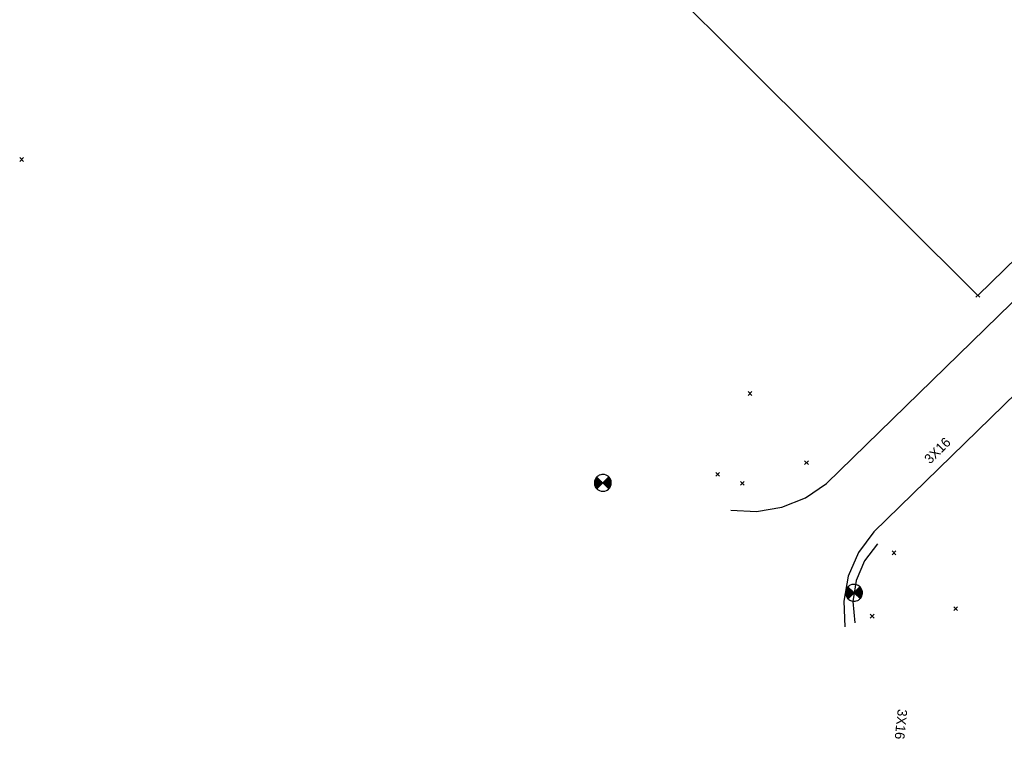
# Model space of a CAD drawing. Extents: x 1616800 to 1632437, y 2248456 to 2251974.
# Tile 34 of 256: x 1617381 to 1617483, y 2251485 to 2251559. Entities that reach past the tile are written whole.
import ezdxf
from ezdxf.enums import TextEntityAlignment as Align

# ---------------------------------------------------------------- set-up
doc = ezdxf.new("R2010")
doc.units = 0
doc.header["$LTSCALE"] = 2
doc.header["$PDMODE"] = 3
doc.header["$PDSIZE"] = 0.2
doc.linetypes.add('CHEMIN', pattern=[1.5, 1, -0.5])
doc.linetypes.add('CONTINU', pattern=[0])
doc.layers.get('0').update_dxf_attribs({"linetype": 'CONTINUOUS'})
for name, color, linetype in [('03-PAP-EU TEXTE POUR 2000°', 1, 'CONTINUOUS'), ('X-PTS TOPO-TEXTE TOPOALT', 8, 'CONTINUOUS'), ('X-PTS TOPO-TOPOPOINT', 8, 'CONTINUOUS'), ('Y - FDP TOPO-LIMITES_97191', 8, 'CONTINU'), ('Y-FDP TOPO-TOP_VOIRIE', 8, 'CHEMIN'), ('Y-RESEAU EXISTANT FDP-TOP_ECLAIRAGE', 6, 'CONTINUOUS')]:
    doc.layers.add(name, color=color, linetype=linetype)
doc.styles.add('CJSTYLE21_0', font='XT', dxfattribs={"height": 1})
doc.styles.get("Standard").update_dxf_attribs({"font": 'arial.ttf'})

# ---------------------------------------------------------------- blocks, each defined once
blk = doc.blocks.new('CJSYMB95_0_0')
at = {"color": 0, "linetype": 'CONTINU'}
blk.add_line((0, 0.875), (0, -0.875), dxfattribs=at)
for points in [[(-0.875, 0), (0.875, 0), (0.875, 0.027344), (0.875, 0.054688), (0.875, 0.082031), (0.847656, 0.21875), (0.820312, 0.300781), (0.738281, 0.464844), (0.683594, 0.546875), (0.65625, 0.574219), (0.574219, 0.65625), (0.546875, 0.683594), (0.464844, 0.738281), (0.300781, 0.820312), (0.21875, 0.847656), (0.082031, 0.875), (0.054688, 0.875), (0.027344, 0.875), (0, 0.875), (-0.027344, 0.875), (-0.054688, 0.875), (-0.082031, 0.875), (-0.21875, 0.847656), (-0.300781, 0.820312), (-0.464844, 0.738281), (-0.546875, 0.683594), (-0.574219, 0.65625), (-0.65625, 0.574219), (-0.683594, 0.546875), (-0.738281, 0.464844), (-0.820312, 0.300781), (-0.847656, 0.21875), (-0.875, 0.082031), (-0.875, 0.054688), (-0.875, 0.027344), (-0.875, 0), (-0.875, -0.027344), (-0.875, -0.054688), (-0.875, -0.082031), (-0.847656, -0.21875), (-0.820312, -0.300781), (-0.738281, -0.464844), (-0.683594, -0.546875), (-0.65625, -0.574219), (-0.574219, -0.65625), (-0.546875, -0.683594), (-0.464844, -0.738281), (-0.300781, -0.820312), (-0.21875, -0.847656), (-0.082031, -0.875), (-0.054688, -0.875), (-0.027344, -0.875), (0, -0.875), (0.027344, -0.875), (0.054688, -0.875), (0.082031, -0.875), (0.21875, -0.847656), (0.300781, -0.820312), (0.464844, -0.738281), (0.546875, -0.683594), (0.574219, -0.65625), (0.65625, -0.574219), (0.683594, -0.546875), (0.738281, -0.464844), (0.820312, -0.300781), (0.847656, -0.21875), (0.875, -0.082031), (0.875, -0.054688), (0.875, -0.027344), (0.875, 0), (0.875, 0)], [(-0.820312, 0), (-0.820312, -0.027344), (-0.820312, -0.054688), (-0.820312, -0.082031), (-0.792969, -0.21875), (-0.765625, -0.300781), (-0.738281, -0.355469), (-0.710938, -0.410156), (-0.65625, -0.492188), (-0.492188, -0.65625), (-0.410156, -0.710938), (-0.355469, -0.738281), (-0.300781, -0.765625), (-0.21875, -0.792969), (-0.082031, -0.820312), (-0.054688, -0.820312), (-0.027344, -0.820312), (0, -0.820312), (0, -0.820312)], [(-0.765625, 0), (-0.765625, -0.027344), (-0.765625, -0.054688), (-0.765625, -0.082031), (-0.738281, -0.191406), (-0.738281, -0.21875), (-0.710938, -0.273438), (-0.628906, -0.4375), (-0.4375, -0.628906), (-0.273438, -0.710938), (-0.21875, -0.738281), (-0.191406, -0.738281), (-0.082031, -0.765625), (-0.054688, -0.765625), (-0.027344, -0.765625), (0, -0.765625), (0, -0.765625)], [(-0.710938, 0), (-0.710938, -0.027344), (-0.710938, -0.054688), (-0.683594, -0.191406), (-0.65625, -0.273438), (-0.628906, -0.328125), (-0.601562, -0.382812), (-0.382812, -0.601562), (-0.328125, -0.628906), (-0.273438, -0.65625), (-0.191406, -0.683594), (-0.054688, -0.710938), (-0.027344, -0.710938), (0, -0.710938), (0, -0.710938)], [(-0.65625, 0), (-0.65625, -0.027344), (-0.65625, -0.054688), (-0.628906, -0.191406), (-0.601562, -0.273438), (-0.546875, -0.355469), (-0.492188, -0.4375), (-0.464844, -0.464844), (-0.4375, -0.492188), (-0.355469, -0.546875), (-0.273438, -0.601562), (-0.191406, -0.628906), (-0.054688, -0.65625), (-0.027344, -0.65625), (0, -0.65625), (0, -0.65625)], [(-0.601562, 0), (-0.601562, -0.027344), (-0.601562, -0.054688), (-0.574219, -0.164062), (-0.574219, -0.191406), (-0.546875, -0.246094), (-0.519531, -0.300781), (-0.464844, -0.382812), (-0.4375, -0.410156), (-0.410156, -0.4375), (-0.382812, -0.464844), (-0.300781, -0.519531), (-0.246094, -0.546875), (-0.191406, -0.574219), (-0.164062, -0.574219), (-0.054688, -0.601562), (-0.027344, -0.601562), (0, -0.601562), (0, -0.601562)], [(-0.546875, 0), (-0.546875, -0.027344), (-0.546875, -0.054688), (-0.519531, -0.164062), (-0.492188, -0.246094), (-0.4375, -0.328125), (-0.410156, -0.355469), (-0.355469, -0.410156), (-0.328125, -0.4375), (-0.246094, -0.492188), (-0.164062, -0.519531), (-0.054688, -0.546875), (-0.027344, -0.546875), (0, -0.546875), (0, -0.546875)], [(-0.492188, 0), (-0.492188, -0.027344), (-0.492188, -0.054688), (-0.464844, -0.164062), (-0.4375, -0.21875), (-0.410156, -0.273438), (-0.273438, -0.410156), (-0.21875, -0.4375), (-0.164062, -0.464844), (-0.054688, -0.492188), (-0.027344, -0.492188), (0, -0.492188), (0, -0.492188)], [(-0.4375, 0), (-0.4375, -0.027344), (-0.4375, -0.054688), (-0.410156, -0.164062), (-0.382812, -0.21875), (-0.21875, -0.382812), (-0.164062, -0.410156), (-0.054688, -0.4375), (-0.027344, -0.4375), (0, -0.4375), (0, -0.4375)], [(-0.382812, 0), (-0.382812, -0.027344), (-0.382812, -0.054688), (-0.355469, -0.136719), (-0.328125, -0.191406), (-0.273438, -0.273438), (-0.191406, -0.328125), (-0.136719, -0.355469), (-0.054688, -0.382812), (-0.027344, -0.382812), (0, -0.382812), (0, -0.382812)], [(-0.328125, 0), (-0.328125, -0.027344), (-0.328125, -0.054688), (-0.300781, -0.136719), (-0.246094, -0.21875), (-0.21875, -0.246094), (-0.136719, -0.300781), (-0.054688, -0.328125), (-0.027344, -0.328125), (0, -0.328125), (0, -0.328125)], [(-0.273438, 0), (-0.273438, -0.027344), (-0.273438, -0.054688), (-0.246094, -0.109375), (-0.21875, -0.164062), (-0.191406, -0.191406), (-0.164062, -0.21875), (-0.109375, -0.246094), (-0.054688, -0.273438), (-0.027344, -0.273438), (0, -0.273438), (0, -0.273438)], [(-0.21875, 0), (-0.21875, -0.027344), (-0.191406, -0.109375), (-0.164062, -0.136719), (-0.136719, -0.164062), (-0.109375, -0.191406), (-0.027344, -0.21875), (0, -0.21875), (0, -0.21875)], [(-0.164062, 0), (-0.164062, -0.027344), (-0.136719, -0.082031), (-0.082031, -0.136719), (-0.027344, -0.164062), (0, -0.164062), (0, -0.164062)], [(-0.109375, 0), (-0.109375, -0.027344), (-0.082031, -0.082031), (-0.027344, -0.109375), (0, -0.109375), (0, -0.109375)], [(-0.054688, 0), (-0.054688, -0.027344), (-0.027344, -0.054688), (0, -0.054688), (0, -0.054688)], [(0.820312, 0), (0.820312, 0.027344), (0.820312, 0.054688), (0.820312, 0.082031), (0.792969, 0.21875), (0.765625, 0.300781), (0.738281, 0.355469), (0.710938, 0.410156), (0.65625, 0.492188), (0.492188, 0.65625), (0.410156, 0.710938), (0.355469, 0.738281), (0.300781, 0.765625), (0.21875, 0.792969), (0.082031, 0.820312), (0.054688, 0.820312), (0.027344, 0.820312), (0, 0.820312), (0, 0.820312)], [(0.765625, 0), (0.765625, 0.027344), (0.765625, 0.054688), (0.765625, 0.082031), (0.738281, 0.191406), (0.738281, 0.21875), (0.710938, 0.273438), (0.628906, 0.4375), (0.4375, 0.628906), (0.273438, 0.710938), (0.21875, 0.738281), (0.191406, 0.738281), (0.082031, 0.765625), (0.054688, 0.765625), (0.027344, 0.765625), (0, 0.765625), (0, 0.765625)], [(0.710938, 0), (0.710938, 0.027344), (0.710938, 0.054688), (0.683594, 0.191406), (0.65625, 0.273438), (0.628906, 0.328125), (0.601562, 0.382812), (0.382812, 0.601562), (0.328125, 0.628906), (0.273438, 0.65625), (0.191406, 0.683594), (0.054688, 0.710938), (0.027344, 0.710938), (0, 0.710938), (0, 0.710938)], [(0.65625, 0), (0.65625, 0.027344), (0.65625, 0.054688), (0.628906, 0.191406), (0.601562, 0.273438), (0.546875, 0.355469), (0.492188, 0.4375), (0.464844, 0.464844), (0.4375, 0.492188), (0.355469, 0.546875), (0.273438, 0.601562), (0.191406, 0.628906), (0.054688, 0.65625), (0.027344, 0.65625), (0, 0.65625), (0, 0.65625)], [(0.601562, 0), (0.601562, 0.027344), (0.601562, 0.054688), (0.574219, 0.164062), (0.574219, 0.191406), (0.546875, 0.246094), (0.519531, 0.300781), (0.464844, 0.382812), (0.4375, 0.410156), (0.410156, 0.4375), (0.382812, 0.464844), (0.300781, 0.519531), (0.246094, 0.546875), (0.191406, 0.574219), (0.164062, 0.574219), (0.054688, 0.601562), (0.027344, 0.601562), (0, 0.601562), (0, 0.601562)], [(0.546875, 0), (0.546875, 0.027344), (0.546875, 0.054688), (0.519531, 0.164062), (0.492188, 0.246094), (0.4375, 0.328125), (0.410156, 0.355469), (0.355469, 0.410156), (0.328125, 0.4375), (0.246094, 0.492188), (0.164062, 0.519531), (0.054688, 0.546875), (0.027344, 0.546875), (0, 0.546875), (0, 0.546875)], [(0.492188, 0), (0.492188, 0.027344), (0.492188, 0.054688), (0.464844, 0.164062), (0.4375, 0.21875), (0.410156, 0.273438), (0.273438, 0.410156), (0.21875, 0.4375), (0.164062, 0.464844), (0.054688, 0.492188), (0.027344, 0.492188), (0, 0.492188), (0, 0.492188)], [(0.4375, 0), (0.4375, 0.027344), (0.4375, 0.054688), (0.410156, 0.164062), (0.382812, 0.21875), (0.21875, 0.382812), (0.164062, 0.410156), (0.054688, 0.4375), (0.027344, 0.4375), (0, 0.4375), (0, 0.4375)], [(0.382812, 0), (0.382812, 0.027344), (0.382812, 0.054688), (0.355469, 0.136719), (0.328125, 0.191406), (0.273438, 0.273438), (0.191406, 0.328125), (0.136719, 0.355469), (0.054688, 0.382812), (0.027344, 0.382812), (0, 0.382812), (0, 0.382812)], [(0.328125, 0), (0.328125, 0.027344), (0.328125, 0.054688), (0.300781, 0.136719), (0.246094, 0.21875), (0.21875, 0.246094), (0.136719, 0.300781), (0.054688, 0.328125), (0.027344, 0.328125), (0, 0.328125), (0, 0.328125)], [(0.273438, 0), (0.273438, 0.027344), (0.273438, 0.054688), (0.246094, 0.109375), (0.21875, 0.164062), (0.191406, 0.191406), (0.164062, 0.21875), (0.109375, 0.246094), (0.054688, 0.273438), (0.027344, 0.273438), (0, 0.273438), (0, 0.273438)], [(0.21875, 0), (0.21875, 0.027344), (0.191406, 0.109375), (0.164062, 0.136719), (0.136719, 0.164062), (0.109375, 0.191406), (0.027344, 0.21875), (0, 0.21875), (0, 0.21875)], [(0.164062, 0), (0.164062, 0.027344), (0.136719, 0.082031), (0.082031, 0.136719), (0.027344, 0.164062), (0, 0.164062), (0, 0.164062)], [(0.109375, 0), (0.109375, 0.027344), (0.082031, 0.082031), (0.027344, 0.109375), (0, 0.109375), (0, 0.109375)], [(0.054688, 0), (0.054688, 0.027344), (0.027344, 0.054688), (0, 0.054688), (0, 0.054688)]]:
    blk.add_lwpolyline(points, dxfattribs=at)
blk = doc.blocks.new('TCPOINT')
at = {"color": 0}
blk.add_point((0, 0), dxfattribs=at)
at = {"layer": 'X-PTS TOPO-TEXTE TOPOALT'}
blk.add_attdef('ALT', text='', height=0.75, dxfattribs=at).set_placement((0.25, -0.25), align=Align.TOP_LEFT)

msp = doc.modelspace()

# ---------------------------------------------------------------- linework, layer by layer
at = {"layer": 'Y - FDP TOPO-LIMITES_97191', "linetype": 'CONTINU', "flags": 128}
msp.add_lwpolyline([(1617513.5549, 2251574.7615), (1617510.5339, 2251559.7227), (1617480.4755, 2251530.4077), (1617424.2122, 2251586.4529), (1617455.1106, 2251616.946), (1617470.8907, 2251617.2604), (1617513.5549, 2251574.7615)], close=True, dxfattribs=at)
at = {"layer": 'Y-FDP TOPO-TOP_VOIRIE', "linetype": 'CONTINU', "flags": 128}
for points in [[(1617464.8409, 2251510.9759), (1617512.6585, 2251557.6043), (1617514.4145, 2251559.5574), (1617515.8994, 2251561.7238), (1617517.0876, 2251564.0661), (1617517.9587, 2251566.5439), (1617518.4975, 2251569.1145), (1617518.6949, 2251571.7335), (1617518.5474, 2251574.3558), (1617518.0575, 2251576.9362), (1617517.2337, 2251579.4301), (1617516.0902, 2251581.7946), (1617514.6468, 2251583.9888), (1617512.9283, 2251585.975)], [(1617469.728, 2251505.9643), (1617518.064, 2251553.0982), (1617520.2234, 2251554.9172), (1617522.6174, 2251556.414), (1617525.1984, 2251557.5587), (1617527.9148, 2251558.3286), (1617530.7126, 2251558.7084), (1617533.536, 2251558.6903), (1617536.3287, 2251558.2749), (1617539.0351, 2251557.4703), (1617541.6013, 2251556.2926), (1617543.976, 2251554.7653), (1617546.1119, 2251552.9188)], [(1617454.9686, 2251508.2316), (1617457.6033, 2251508.0894), (1617460.2069, 2251508.517), (1617462.6576, 2251509.4944), (1617464.8409, 2251510.9759)], [(1617469.728, 2251505.9643), (1617468.1472, 2251503.8397), (1617467.0901, 2251501.4117), (1617466.6118, 2251498.807), (1617466.7375, 2251496.1618)]]:
    msp.add_lwpolyline(points, dxfattribs=at)
at = {"layer": 'Y-RESEAU EXISTANT FDP-TOP_ECLAIRAGE', "linetype": 'CONTINU', "flags": 128}
msp.add_lwpolyline([(1617470.1059, 2251504.757), (1617468.7748, 2251502.9931), (1617467.9138, 2251500.9581), (1617467.5746, 2251498.7745), (1617467.7777, 2251496.5741)], dxfattribs=at)

# ---------------------------------------------------------------- block references
at = {"layer": 'X-PTS TOPO-TOPOPOINT'}
for p, rotation in [((1617381.6642, 2251544.4638), 316.1887696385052), ((1617381.6711, 2251544.4627), 316.1887697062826), ((1617480.4844, 2251530.4255), 316.1887527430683), ((1617456.9334, 2251520.2709), 316.1887568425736), ((1617462.7679, 2251513.1322), 316.1887558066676), ((1617453.5892, 2251511.9268), 316.1887573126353), ((1617456.142, 2251510.9939), 316.188756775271), ((1617471.8185, 2251503.8014), 316.1887542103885), ((1617478.1808, 2251498.0376), 316.188753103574), ((1617469.5565, 2251497.2669), 316.1887547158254)]:
    msp.add_blockref('TCPOINT', p, dxfattribs=dict(at, rotation=rotation))
at = {"layer": 'Y-RESEAU EXISTANT FDP-TOP_ECLAIRAGE'}
for p, xscale, yscale, rotation in [((1617441.7243, 2251511.0405), 1.000004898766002, 1.000004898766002, 316.188759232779), ((1617467.6831, 2251499.6781), 1.000004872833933, 1.000004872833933, 316.1887549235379)]:
    msp.add_blockref('CJSYMB95_0_0', p, dxfattribs=dict(at, xscale=xscale, yscale=yscale, rotation=rotation))

# ---------------------------------------------------------------- texts
at = {"layer": '03-PAP-EU TEXTE POUR 2000°', "linetype": 'CONTINU', "ltscale": 0.2, "insert": (1617471.1825, 2251584.4641), "char_height": 2, "attachment_point": 1, "rotation": 318.43114, "bg_fill": 17, "box_fill_scale": 1.5, "bg_fill_color": 255, "bg_fill_transparency": 0}
msp.add_mtext_dynamic_manual_height_columns('RACCORDEMENT AU RESEAU EU EXISTANT fe : 199.82', width=33.22776, gutter_width=12.5, heights=[0], dxfattribs=at)
at = {"layer": 'Y-RESEAU EXISTANT FDP-TOP_ECLAIRAGE', "style": 'CJSTYLE21_0'}
for rotation, p in [(44.690057, (1617475.5402, 2251512.9359)), (264.059783, (1617472.2023, 2251487.693))]:
    msp.add_text('3X16', height=1, rotation=rotation, dxfattribs=at).set_placement(p)

doc.saveas('drawing.dxf')
